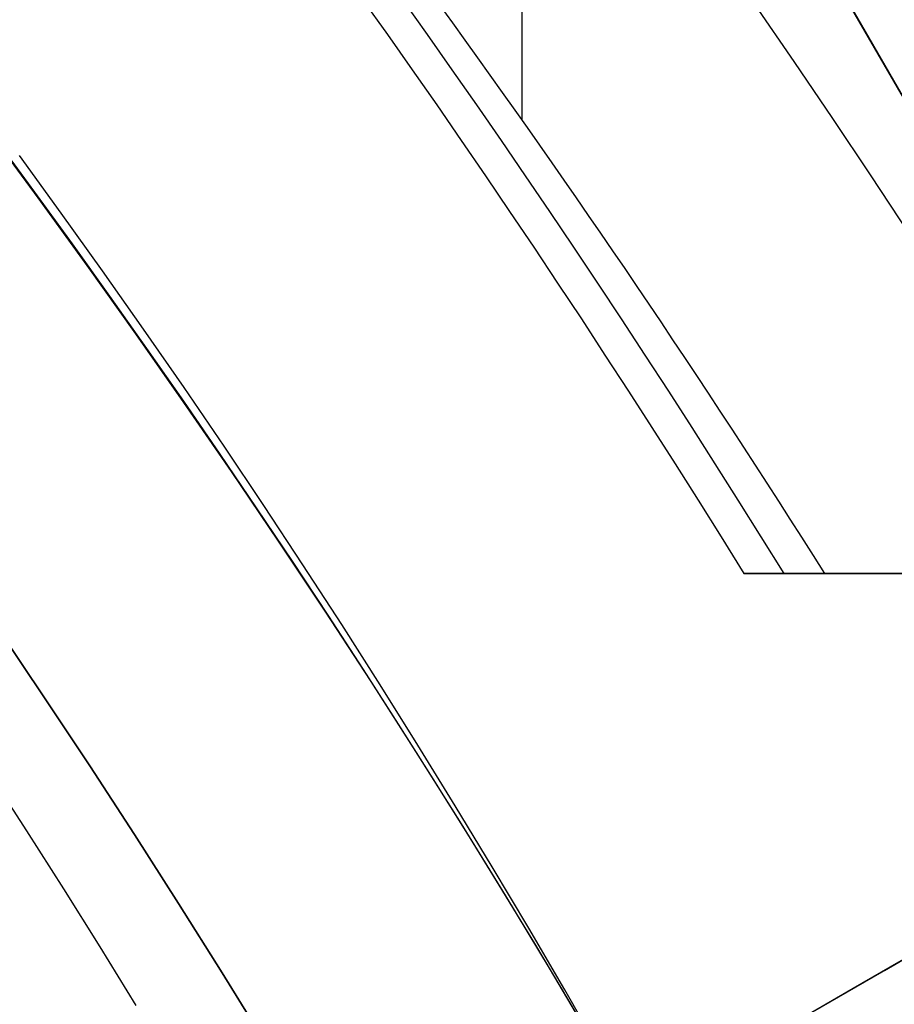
# Model space of a CAD drawing. Extents: x 16051 to 17254, y -2088 to -1046.
# Tile 38 of 62: x 16695.15 to 16699.78, y -1677.9 to -1672.68. Entities that reach past the tile are written whole.
import ezdxf

# ---------------------------------------------------------------- set-up
doc = ezdxf.new("R2010")
doc.units = 0
doc.layers.get('0').update_dxf_attribs({"linetype": 'CONTINUOUS'})
doc.layers.add('COLOR', color=7, linetype='CONTINUOUS')

msp = doc.modelspace()

# ---------------------------------------------------------------- linework, layer by layer
for p, q in [((16697.80808713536, -1673.216733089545, 74.96379137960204), (16697.80808713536, -1660.216741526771, 74.96379137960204)), ((16696.80002637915, -1667.857676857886, 258.0844421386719), (16706.80002637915, -1685.17818493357, 258.0844421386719)), ((16696.80002637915, -1667.857676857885, 261.0844421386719), (16706.80002637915, -1685.17818493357, 261.0844421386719)), ((16706.80002637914, -1685.17818493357, 259.5844421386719), (16696.80002637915, -1667.857676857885, 259.5844421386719)), ((16695.48206655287, -1680.165606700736, 103.0887206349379), (16713.67443849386, -1669.662235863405, 89.05580518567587)), ((16697.11589652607, -1679.222314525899, 88.12500292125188), (16713.43893613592, -1669.798203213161, 88.12500292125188)), ((16698.98074374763, -1675.615950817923, 77.04348236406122), (16699.40939806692, -1675.615950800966, 75.18677786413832)), ((16713.76185905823, -1675.615950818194, 80.45597171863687), (16698.98074374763, -1675.615950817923, 77.04348236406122)), ((16699.40939806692, -1675.615950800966, 75.18677786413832), (16700.46752494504, -1675.615950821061, 75.3341246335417)), ((16701.80002637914, -1676.517930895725, 258.0844421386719), (16696.28276212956, -1679.703324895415, 258.0844421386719))]:
    msp.add_line(p, q)
at = {"extrusion": (0.1124755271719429, 0.1948133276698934, 0.9743700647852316)}
msp.add_lwpolyline([(-15309.47030365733, -6720.994009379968), (-15309.98085325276, -6720.685040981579), (-15310.48939906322, -6720.371376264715), (-15310.99588066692, -6720.053034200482), (-15311.50023783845, -6719.730034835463), (-15312.00241057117, -6719.402399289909), (-15312.50233909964, -6719.070149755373), (-15312.99996392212, -6718.733309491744), (-15313.49522582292, -6718.391902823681), (-15313.98806589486, -6718.045955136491), (-15314.47842556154, -6717.695492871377), (-15314.96624659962, -6717.340543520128), (-15315.45147116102, -6716.981135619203), (-15315.93404179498, -6716.617298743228), (-15316.41390147, -6716.24906349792), (-15316.89099359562, -6715.876461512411), (-15317.36526204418, -6715.499525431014), (-15317.83665117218, -6715.118288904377), (-15318.30510584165, -6714.732786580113), (-15318.7705714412, -6714.343054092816), (-15319.23299390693, -6713.949128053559), (-15319.69231974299, -6713.551046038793), (-15320.14849604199, -6713.148846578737), (-15320.6014705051, -6712.742569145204), (-15321.05119146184, -6712.332254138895), (-15321.49760788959, -6711.917942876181), (-15321.94066943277, -6711.499677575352), (-15322.38032642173, -6711.077501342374), (-15322.8165298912, -6710.651458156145), (-15323.24923159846, -6710.221592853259), (-15323.67838404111, -6709.787951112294), (-15324.10394047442, -6709.350579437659), (-15324.52585492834, -6708.909525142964), (-15324.94408222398, -6708.464836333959), (-15325.35857798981, -6708.016561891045), (-15325.76929867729, -6707.564751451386), (-15326.17620157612, -6707.10945539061), (-15326.579244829, -6706.65072480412), (-15326.9783874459, -6706.188611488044), (-15327.37358931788, -6705.723167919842), (-15327.76481123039, -6705.25444723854), (-15328.15201487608, -6704.782503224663), (-15328.53516286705, -6704.307390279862), (-15328.91421874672, -6703.829163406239), (-15329.28914700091, -6703.347878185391), (-15329.65991306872, -6702.863590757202), (-15330.02648335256, -6702.376357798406), (-15330.38882522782, -6701.886236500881), (-15330.74690705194, -6701.393284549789), (-15331.10069817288, -6700.897560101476), (-15331.4501689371, -6700.399121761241), (-15331.79529069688, -6699.898028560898), (-15332.13603581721, -6699.394339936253), (-15332.47237768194, -6698.888115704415), (-15332.80429069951, -6698.379416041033), (-15333.131750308, -6697.868301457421), (-15333.45473297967, -6697.354832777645), (-15333.77321622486, -6696.839071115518), (-15334.08717859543, -6696.321077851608), (-15334.39659968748, -6695.800914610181), (-15334.7014601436, -6695.278643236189), (-15335.00174165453, -6694.754325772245), (-15335.29742696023, -6694.228024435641), (-15335.58849985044, -6693.699801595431), (-15335.87494516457, -6693.16971974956), (-15336.15674879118, -6692.637841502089), (-15336.4338976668, -6692.10422954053), (-15336.70637977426, -6691.56894661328), (-15336.97418414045, -6691.032055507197), (-15337.23730083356, -6690.493619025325), (-15337.49572095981, -6689.953699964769), (-15337.74943665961, -6689.41236109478), (-15337.9984411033, -6688.869665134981), (-15338.24272848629, -6688.325674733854), (-15338.48229402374, -6687.780452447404), (-15338.71713394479, -6687.234060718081), (-15338.94724548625, -6686.686561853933), (-15339.1726268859, -6686.138018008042), (-15339.39327737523, -6685.588491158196), (-15339.60919717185, -6685.038043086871), (-15339.82038747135, -6684.486735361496), (-15340.02685043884, -6683.934629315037), (-15340.22858919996, -6683.381786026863), (-15340.42560783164, -6682.828266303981), (-15340.61791135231, -6682.274130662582), (-15340.80550571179, -6681.719439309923), (-15340.98839778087, -6681.164252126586), (-15341.16659534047, -6680.60862864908), (-15341.34010707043, -6680.05262805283), (-15341.50894253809, -6679.496309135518), (-15341.67311218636, -6678.939730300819), (-15341.83262732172, -6678.382949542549), (-15341.98750010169, -6677.826024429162), (-15342.13774352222, -6677.269012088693), (-15342.28337140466, -6676.711969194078), (-15342.42439838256, -6676.154951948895), (-15342.56083988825, -6675.598016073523), (-15342.69271213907, -6675.04121679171), (-15342.82003212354, -6674.484608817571), (-15342.9428175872, -6673.928246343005), (-15343.06108701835, -6673.37218302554), (-15343.17485963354, -6672.816471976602), (-15343.28415536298, -6672.261165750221), (-15343.38899483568, -6671.70631633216), (-15343.48939936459, -6671.15197512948), (-15343.58539093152, -6670.598192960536), (-15343.67699217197, -6670.045020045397), (-15343.76422635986, -6669.492505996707), (-15343.84711739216, -6668.940699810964), (-15343.92568977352, -6668.389649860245), (-15343.99996860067, -6667.839403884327), (-15344.06997954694, -6667.290008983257), (-15344.13574884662, -6666.741511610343), (-15344.19730327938, -6666.19395756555), (-15344.25467015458, -6665.64739198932), (-15344.30787729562, -6665.101859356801), (-15344.35695302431, -6664.5574034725), (-15344.4019261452, -6664.014067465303), (-15344.44282592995, -6663.471893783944), (-15344.4796821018, -6662.930924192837), (-15344.51252481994, -6662.391199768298), (-15344.54138466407, -6661.852760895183), (-15344.56629261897, -6661.315647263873), (-15344.58728005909, -6660.779897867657), (-15344.60437873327, -6660.245551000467), (-15344.61762074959, -6659.712644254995), (-15344.6270385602, -6659.181214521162), (-15344.63266494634, -6658.651297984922), (-15344.63453300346, -6658.122930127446), (-15344.6327337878, -6657.604389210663), (-15344.62731513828, -6657.08435597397), (-15344.61824576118, -6656.562863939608), (-15344.60549465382, -6656.039947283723), (-15344.58903111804, -6655.51564083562), (-15344.56882477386, -6654.989980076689), (-15344.54484557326, -6654.463001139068), (-15344.51706381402, -6653.934740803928), (-15344.48545015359, -6653.405236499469), (-15344.44997562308, -6652.874526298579), (-15344.41061164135, -6652.342648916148), (-15344.36733002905, -6651.809643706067), (-15344.32010302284, -6651.275550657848), (-15344.26890328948, -6650.740410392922), (-15344.21370394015, -6650.204264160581), (-15344.15447854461, -6649.667153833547), (-15344.09120114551, -6649.129121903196), (-15344.02384627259, -6648.590211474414), (-15343.952388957, -6648.050466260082), (-15343.87680474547, -6647.509930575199), (-15343.79706971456, -6646.968649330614), (-15343.71316048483, -6646.426668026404), (-15343.62505423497, -6645.884032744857), (-15343.53272871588, -6645.340790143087), (-15343.43616226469, -6644.796987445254), (-15343.33533381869, -6644.252672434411), (-15343.2302229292, -6643.707893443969), (-15343.1208097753, -6643.162699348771), (-15343.00707517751, -6642.617139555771), (-15342.8890006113, -6642.07126399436), (-15342.76656822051, -6641.525123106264), (-15342.63976083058, -6640.978767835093), (-15342.50856196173, -6640.432249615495), (-15342.37295584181, -6639.885620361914), (-15342.23292741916, -6639.338932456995), (-15342.08846237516, -6638.792238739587), (-15341.93954713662, -6638.245592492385), (-15341.78616888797, -6637.699047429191), (-15341.62831558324, -6637.15265768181), (-15341.46597595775, -6636.606477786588), (-15341.29913953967, -6636.060562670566), (-15341.12779666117, -6635.514967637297), (-15340.95193846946, -6634.969748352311), (-15340.77155693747, -6634.424960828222), (-15340.58664487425, -6633.880661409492), (-15340.39719593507, -6633.336906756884), (-15340.20320463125, -6632.793753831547), (-15340.00466633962, -6632.251259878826), (-15339.80157731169, -6631.709482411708), (-15339.59393468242, -6631.168479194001), (-15339.38173647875, -6630.628308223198), (-15339.16498162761, -6630.089027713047), (-15338.94366996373, -6629.55069607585), (-15338.71780223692, -6629.013371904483), (-15338.48738011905, -6628.477113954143), (-15338.25240621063, -6627.941981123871), (-15338.01288404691, -6627.40803243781), (-15337.76881810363, -6626.875327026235), (-15337.52021380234, -6626.343924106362), (-15337.26707751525, -6625.813882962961), (-15337.00941656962, -6625.285262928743), (-15336.74723925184, -6624.758123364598), (-15336.48055481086, -6624.232523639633), (-15336.20937346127, -6623.708523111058), (-15335.93370638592, -6623.186181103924), (-15335.65356573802, -6622.665556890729), (-15335.36896464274, -6622.146709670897), (-15335.07991719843, -6621.629698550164), (-15334.78643847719, -6621.114582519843), (-15334.48854452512, -6620.601420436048), (-15334.18625236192, -6620.090270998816), (-15333.87957998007, -6619.581192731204), (-15333.5685463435, -6619.074243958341), (-15333.25317138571, -6618.569482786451), (-15332.93347600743, -6618.066967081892), (-15332.60948207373, -6617.566754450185), (-15332.28121241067, -6617.068902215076), (-15331.94869080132, -6616.573467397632), (-15331.61194198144, -6616.080506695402), (-15331.2709916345, -6615.590076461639), (-15330.92586638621, -6615.102232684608), (-15330.57659379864, -6614.617030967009), (-15330.22320236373, -6614.134526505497), (-15329.86572149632, -6613.654774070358), (-15329.50418152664, -6613.1778279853), (-15329.13861369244, -6612.703742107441), (-15328.7690501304, -6612.232569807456), (-15328.39552386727, -6611.764363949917), (-15328.01806881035, -6611.299176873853), (-15327.63671973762, -6610.837060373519), (-15327.25151228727, -6610.378065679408), (-15326.86248294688, -6609.92224343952), (-15326.46966904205, -6609.469643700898), (-15326.0731087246, -6609.020315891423), (-15325.67284096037, -6608.574308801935), (-15325.26890551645, -6608.131670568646), (-15324.86134294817, -6607.69244865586), (-15324.45019458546, -6607.256689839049), (-15324.03550251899, -6606.824440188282), (-15323.61730958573, -6606.395745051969), (-15323.19565935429, -6605.970649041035), (-15322.77059610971, -6605.54919601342), (-15322.342164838, -6605.131429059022), (-15321.91041121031, -6604.717390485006), (-15321.47538156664, -6604.307121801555), (-15321.03712289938, -6603.900663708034), (-15320.59568283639, -6603.498056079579), (-15320.15110962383, -6603.099337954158), (-15319.7034521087, -6602.704547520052), (-15319.25275972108, -6602.313722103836), (-15318.79908245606, -6601.926898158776), (-15318.34247085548, -6601.54411125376), (-15317.88297598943, -6601.165396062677), (-15317.42064943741, -6600.790786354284), (-15316.95554326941, -6600.420314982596), (-15316.4877100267, -6600.054013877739), (-15316.01720270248, -6599.691914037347), (-15315.54407472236, -6599.334045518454), (-15315.06837992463, -6598.980437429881), (-15314.59017254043, -6598.63111792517), (-15314.10950717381, -6598.286114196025), (-15313.62643878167, -6597.945452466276), (-15313.14102265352, -6597.609157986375), (-15312.65331439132, -6597.277255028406), (-15312.16336988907, -6596.949766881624), (-15311.67124531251, -6596.626715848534), (-15311.17699707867, -6596.308123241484), (-15310.68068183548, -6595.994009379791)], dxfattribs=at)
at = {"extrusion": (0.1124755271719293, 0.1948133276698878, 0.9743700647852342)}
msp.add_lwpolyline([(-15308.55944587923, -6595.994009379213), (-15309.08051549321, -6596.298800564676), (-15309.59963515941, -6596.60845085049), (-15310.11674160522, -6596.922942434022), (-15310.6317717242, -6597.242256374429), (-15311.14466260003, -6597.566372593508), (-15311.6553515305, -6597.895269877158), (-15312.16377605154, -6598.228925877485), (-15312.66987396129, -6598.567317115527), (-15313.17358334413, -6598.91041898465), (-15313.67484259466, -6599.258205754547), (-15314.17359044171, -6599.610650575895), (-15314.66976597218, -6599.967725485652), (-15315.16330865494, -6600.329401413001), (-15315.65415836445, -6600.695648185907), (-15316.14225540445, -6601.066434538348), (-15316.62754053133, -6601.441728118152), (-15317.10995497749, -6601.821495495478), (-15317.58944047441, -6602.205702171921), (-15318.06593927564, -6602.594312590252), (-15318.53939417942, -6602.987290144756), (-15319.00974855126, -6603.384597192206), (-15319.47694634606, -6603.786195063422), (-15319.94093213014, -6604.192044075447), (-15320.40165110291, -6604.602103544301), (-15320.85904911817, -6605.016331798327), (-15321.31307270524, -6605.434686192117), (-15321.7636690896, -6605.857123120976), (-15322.21078621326, -6606.283598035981), (-15322.65437275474, -6606.714065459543), (-15323.09437814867, -6607.148479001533), (-15323.53075260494, -6607.586791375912), (-15323.96344712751, -6608.028954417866), (-15324.3924135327, -6608.474919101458), (-15324.81760446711, -6608.924635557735), (-15325.238973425, -6609.378053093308), (-15325.6564747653, -6609.835120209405), (-15326.070063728, -6610.295784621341), (-15326.47969645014, -6610.759993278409), (-15326.88532998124, -6611.22769238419), (-15327.28692229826, -6611.698827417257), (-15327.68443231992, -6612.173343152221), (-15328.07781992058, -6612.651183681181), (-15328.4670459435, -6613.132292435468), (-15328.85207221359, -6613.616612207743), (-15329.23286154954, -6614.104085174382), (-15329.60937777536, -6614.594652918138), (-15329.98158573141, -6615.08825645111), (-15330.34945128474, -6615.584836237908), (-15330.71294133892, -6616.084332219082), (-15331.07202384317, -6616.586683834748), (-15331.42666780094, -6617.091830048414), (-15331.77684327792, -6617.599709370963), (-15332.12252140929, -6618.11025988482), (-15332.46367440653, -6618.623419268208), (-15332.80027556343, -6619.139124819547), (-15333.13229926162, -6619.657313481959), (-15333.45972097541, -6620.177921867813), (-15333.78251727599, -6620.700886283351), (-15334.10066583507, -6621.226142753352), (-15334.41414542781, -6621.753627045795), (-15334.72293593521, -6622.283274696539), (-15335.02701834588, -6622.815021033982), (-15335.32637475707, -6623.348801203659), (-15335.62098837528, -6623.884550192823), (-15335.91084351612, -6624.422202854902), (-15336.19592560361, -6624.961693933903), (-15336.4762211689, -6625.502958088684), (-15336.75171784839, -6626.045929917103), (-15337.02240438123, -6626.590543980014), (-15337.28827060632, -6627.136734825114), (-15337.54930745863, -6627.684437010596), (-15337.80550696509, -6628.233585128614), (-15338.0568622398, -6628.784113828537), (-15338.30336747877, -6629.335957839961), (-15338.54501795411, -6629.889051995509), (-15338.78181000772, -6630.443331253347), (-15339.01374104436, -6630.998730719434), (-15339.24080952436, -6631.555185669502), (-15339.46301495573, -6632.112631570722), (-15339.68035788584, -6632.671004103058), (-15339.89283989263, -6633.230239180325), (-15340.10046357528, -6633.790272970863), (-15340.30323254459, -6634.351041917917), (-15340.50115141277, -6634.912482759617), (-15340.69422578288, -6635.474532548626), (-15340.88246223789, -6636.037128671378), (-15341.06586832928, -6636.600208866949), (-15341.2444525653, -6637.163711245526), (-15341.41822439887, -6637.727574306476), (-15341.58719421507, -6638.291736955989), (-15341.75137331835, -6638.856138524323), (-15341.91077391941, -6639.420718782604), (-15342.06540912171, -6639.9854179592), (-15342.21529290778, -6640.550176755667), (-15342.36044012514, -6641.114936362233), (-15342.50086647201, -6641.67963847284), (-15342.63658848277, -6642.24422529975), (-15342.76762351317, -6642.808639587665), (-15342.89398972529, -6643.372824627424), (-15343.01570607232, -6643.936724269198), (-15343.13279228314, -6644.500282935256), (-15343.24526884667, -6645.06344563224), (-15343.35315699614, -6645.626157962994), (-15343.4564786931, -6646.188366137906), (-15343.55525661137, -6646.750016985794), (-15343.64951412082, -6647.311057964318), (-15343.73927527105, -6647.871437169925), (-15343.82456477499, -6648.431103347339), (-15343.90540799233, -6648.990005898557), (-15343.98183091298, -6649.548094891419), (-15344.05386014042, -6650.105321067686), (-15344.12152287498, -6650.661635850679), (-15344.18484689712, -6651.216991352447), (-15344.24386055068, -6651.771340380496), (-15344.29859272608, -6652.324636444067), (-15344.34907284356, -6652.876833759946), (-15344.39533083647, -6653.427887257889), (-15344.43739713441, -6653.977752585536), (-15344.47530264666, -6654.526386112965), (-15344.50907874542, -6655.073744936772), (-15344.53875724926, -6655.61978688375), (-15344.56437040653, -6656.164470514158), (-15344.58595087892, -6656.707755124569), (-15344.60353172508, -6657.249600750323), (-15344.61714638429, -6657.789968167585), (-15344.62682866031, -6658.328818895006), (-15344.63261270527, -6658.866115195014), (-15344.63453300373, -6659.401820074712), (-15344.63278133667, -6659.913463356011), (-15344.62750615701, -6660.426560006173), (-15344.61867739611, -6660.941077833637), (-15344.60626526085, -6661.456984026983), (-15344.59024024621, -6661.974245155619), (-15344.57057314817, -6662.492827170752), (-15344.54723507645, -6663.012695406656), (-15344.52019746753, -6663.533814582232), (-15344.48943209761, -6664.056148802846), (-15344.45491109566, -6664.579661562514), (-15344.4166069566, -6665.104315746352), (-15344.37449255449, -6665.630073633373), (-15344.32854115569, -6666.156896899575), (-15344.27872643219, -6666.68474662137), (-15344.22502247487, -6667.213583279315), (-15344.16740380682, -6667.743366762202), (-15344.1058453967, -6668.274056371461), (-15344.04032267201, -6668.805610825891), (-15343.97081153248, -6669.337988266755), (-15343.89728836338, -6669.871146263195), (-15343.8197300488, -6670.405041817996), (-15343.73811398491, -6670.939631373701), (-15343.65241809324, -6671.474870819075), (-15343.56262083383, -6672.010715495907), (-15343.46870121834, -6672.547120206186), (-15343.37063882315, -6673.084039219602), (-15343.26841380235, -6673.621426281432), (-15343.16200690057, -6674.159234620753), (-15343.05139946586, -6674.697416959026), (-15342.93657346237, -6675.23592551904), (-15342.81751148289, -6675.774712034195), (-15342.69419676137, -6676.313727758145), (-15342.5666131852, -6676.852923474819), (-15342.43474530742, -6677.392249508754), (-15342.29857835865, -6677.9316557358), (-15342.15809825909, -6678.471091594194), (-15342.01329163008, -6679.010506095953), (-15341.86414580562, -6679.549847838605), (-15341.71064884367, -6680.089065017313), (-15341.55278953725, -6680.628105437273), (-15341.39055742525, -6681.166916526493), (-15341.22394280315, -6681.705445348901), (-15341.05293673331, -6682.243638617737), (-15340.87753105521, -6682.781442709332), (-15340.69771839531, -6683.318803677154), (-15340.51349217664, -6683.855667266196), (-15340.32484662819, -6684.391978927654), (-15340.13177679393, -6684.927683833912), (-15339.93427854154, -6685.462726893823), (-15339.73234857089, -6685.997052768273), (-15339.5259844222, -6686.530605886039), (-15339.31518448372, -6687.063330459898), (-15339.09994799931, -6687.595170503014), (-15338.88027507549, -6688.126069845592), (-15338.6561666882, -6688.655972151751), (-15338.42762468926, -6689.184820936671), (-15338.1946518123, -6689.712559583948), (-15337.95725167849, -6690.239131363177), (-15337.71542880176, -6690.76447944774), (-15337.46918859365, -6691.288546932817), (-15337.21853736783, -6691.811276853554), (-15336.9634823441, -6692.332612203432), (-15336.70403165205, -6692.852495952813), (-15336.44019433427, -6693.370871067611), (-15336.17198034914, -6693.88768052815), (-15335.89940057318, -6694.402867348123), (-15335.62246680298, -6694.916374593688), (-15335.34119175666, -6695.428145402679), (-15335.05558907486, -6695.938123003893), (-15334.76567332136, -6696.446250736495), (-15334.47145998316, -6696.952472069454), (-15334.17296547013, -6697.456730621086), (-15333.87020711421, -6697.958970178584), (-15333.56320316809, -6698.459134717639), (-15333.25197280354, -6698.957168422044), (-15332.93653610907, -6699.4530157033), (-15332.61691408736, -6699.946621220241), (-15332.29312865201, -6700.437929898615), (-15331.96520262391, -6700.926886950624), (-15331.63315972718, -6701.413437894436), (-15331.2970245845, -6701.897528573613), (-15330.95682271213, -6702.379105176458), (-15330.6125805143, -6702.85811425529), (-15330.26432527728, -6703.334502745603), (-15329.91208516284, -6703.808217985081), (-15329.55588920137, -6704.279207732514), (-15329.19576728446, -6704.747420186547), (-15328.83175015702, -6705.212804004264), (-15328.463869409, -6705.675308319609), (-15328.09215746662, -6706.134882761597), (-15327.71664758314, -6706.591477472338), (-15327.33737382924, -6707.045043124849), (-15326.95437108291, -6707.495530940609), (-15326.56767501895, -6707.942892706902), (-15326.17732209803, -6708.387080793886), (-15325.78334955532, -6708.828048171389), (-15325.38579538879, -6709.26574842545), (-15324.98469834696, -6709.700135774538), (-15324.58009791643, -6710.131165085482), (-15324.17203430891, -6710.558791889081), (-15323.76054844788, -6710.982972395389), (-15323.34568195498, -6711.403663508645), (-15322.92747713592, -6711.820822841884), (-15322.50597696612, -6712.23440873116), (-15322.08122507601, -6712.644380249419), (-15321.65326573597, -6713.050697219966), (-15321.222143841, -6713.453320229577), (-15320.78790489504, -6713.852210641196), (-15320.35059499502, -6714.247330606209), (-15319.91026081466, -6714.63864307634), (-15319.46694958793, -6715.026111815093), (-15319.02070909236, -6715.409701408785), (-15318.57158763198, -6715.789377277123), (-15318.11963402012, -6716.165105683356), (-15317.66489756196, -6716.53685374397), (-15317.20742803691, -6716.904589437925), (-15316.74727568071, -6717.268281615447), (-15316.28449116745, -6717.627900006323), (-15315.81912559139, -6717.983415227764), (-15315.35123044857, -6718.334798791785), (-15314.88085761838, -6718.682023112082), (-15314.40805934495, -6719.02506151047), (-15313.93288821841, -6719.363888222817), (-15313.45539715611, -6719.698478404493), (-15312.97563938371, -6720.028808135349), (-15312.49366841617, -6720.354854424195), (-15312.00953803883, -6720.676595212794), (-15311.52330228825, -6720.994009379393)], dxfattribs=at)
at = {"extrusion": (0.1124755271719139, 0.1948133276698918, 0.9743700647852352)}
msp.add_lwpolyline([(-15314.92049179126, -6595.994009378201), (-15315.39590661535, -6596.329127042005), (-15315.86907008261, -6596.668318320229), (-15316.3399330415, -6597.011559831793), (-15316.80844663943, -6597.358827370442), (-15317.27456233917, -6597.710095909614), (-15317.73823193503, -6598.065339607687), (-15318.19940756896, -6598.424531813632), (-15318.65804174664, -6598.787645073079), (-15319.11408735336, -6599.154651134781), (-15319.56749766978, -6599.525520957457), (-15320.0182263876, -6599.900224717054), (-15320.46622762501, -6600.278731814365), (-15320.91145594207, -6600.661010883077), (-15321.35386635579, -6601.047029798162), (-15321.7934143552, -6601.436755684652), (-15322.23005591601, -6601.830154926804), (-15322.66374751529, -6602.227193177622), (-15323.09444614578, -6602.627835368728), (-15323.52210933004, -6603.032045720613), (-15323.94669513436, -6603.439787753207), (-15324.36816218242, -6603.85102429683), (-15324.78646966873, -6604.265717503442), (-15325.20157737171, -6604.683828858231), (-15325.61344566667, -6605.10531919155), (-15326.02203553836, -6605.53014869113), (-15326.42730859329, -6605.958276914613), (-15326.82922707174, -6606.389662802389), (-15327.22775385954, -6606.82426469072), (-15327.62285249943, -6607.262040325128), (-15328.01448720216, -6607.70294687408), (-15328.40262285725, -6608.146940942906), (-15328.78722504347, -6608.593978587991), (-15329.16826003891, -6609.044015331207), (-15329.54569483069, -6609.497006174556), (-15329.91949712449, -6609.952905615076), (-15330.28963535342, -6610.411667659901), (-15330.65607868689, -6610.87324584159), (-15331.0187970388, -6611.337593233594), (-15331.37776107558, -6611.804662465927), (-15331.73294222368, -6612.274405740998), (-15332.08431267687, -6612.746774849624), (-15332.43184540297, -6613.221721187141), (-15332.77551415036, -6613.699195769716), (-15333.11529345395, -6614.179149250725), (-15333.45115864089, -6614.66153193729), (-15333.78308583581, -6615.146293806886), (-15334.11105196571, -6615.633384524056), (-15334.43503476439, -6616.122753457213), (-15334.75501277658, -6616.614349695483), (-15335.07096536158, -6617.108122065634), (-15335.38287269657, -6617.604019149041), (-15335.69071577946, -6618.101989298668), (-15335.99447643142, -6618.601980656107), (-15336.29413729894, -6619.103941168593), (-15336.58968185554, -6619.607818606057), (-15336.88109440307, -6620.113560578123), (-15337.16836007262, -6620.621114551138), (-15337.45146482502, -6621.130427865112), (-15337.73039545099, -6621.641447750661), (-15338.00513957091, -6622.15412134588), (-15338.27568563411, -6622.668395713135), (-15338.54202291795, -6623.184217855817), (-15338.80414152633, -6623.701534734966), (-15339.06203238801, -6624.220293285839), (-15339.31568725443, -6624.740440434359), (-15339.56509869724, -6625.261923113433), (-15339.81026010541, -6625.784688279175), (-15340.0511656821, -6626.308682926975), (-15340.28781044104, -6626.83385410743), (-15340.52019020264, -6627.360148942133), (-15340.74830158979, -6627.887514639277), (-15340.97214202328, -6628.415898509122), (-15341.1917097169, -6628.945247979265), (-15341.40700367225, -6629.475510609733), (-15341.6180236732, -6630.006634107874), (-15341.8247702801, -6630.538566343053), (-15342.02724482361, -6631.071255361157), (-15342.22544939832, -6631.604649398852), (-15342.41938685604, -6632.138696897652), (-15342.60906079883, -6632.673346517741), (-15342.79447557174, -6633.208547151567), (-15342.97563625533, -6633.744247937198), (-15343.15254865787, -6634.280398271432), (-15343.32521930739, -6634.816947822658), (-15343.49365544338, -6635.353846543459), (-15343.65786500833, -6635.891044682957), (-15343.81785663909, -6636.4284927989), (-15343.97363965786, -6636.966141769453), (-15344.12522406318, -6637.50394280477), (-15344.27262052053, -6638.041847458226), (-15344.41584035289, -6638.579807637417), (-15344.55489553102, -6639.117775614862), (-15344.68979866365, -6639.655704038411), (-15344.82056298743, -6640.19354594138), (-15344.94720235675, -6640.731254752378), (-15345.06973123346, -6641.268784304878), (-15345.18816467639, -6641.806088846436), (-15345.30251833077, -6642.343123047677), (-15345.41280841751, -6642.879842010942), (-15345.51905172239, -6643.416201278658), (-15345.62126558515, -6643.952156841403), (-15345.71946788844, -6644.487665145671), (-15345.81367704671, -6645.02268310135), (-15345.90391199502, -6645.557168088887), (-15345.99019217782, -6646.091077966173), (-15346.07253753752, -6646.624371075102), (-15346.15096850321, -6647.157006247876), (-15346.22550597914, -6647.688942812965), (-15346.2961713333, -6648.22014060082), (-15346.36298638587, -6648.750559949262), (-15346.4259733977, -6649.280161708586), (-15346.48515505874, -6649.808907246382), (-15346.54055447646, -6650.336758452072), (-15346.5921951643, -6650.863677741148), (-15346.64010103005, -6651.389628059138), (-15346.68429636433, -6651.914572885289), (-15346.724805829, -6652.438476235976), (-15346.76165444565, -6652.961302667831), (-15346.79486758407, -6653.483017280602), (-15346.82447095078, -6654.003585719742), (-15346.85049057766, -6654.522974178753), (-15346.87295281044, -6655.041149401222), (-15346.89188429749, -6655.558078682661), (-15346.90731197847, -6656.073729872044), (-15346.91926307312, -6656.588071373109), (-15346.92776507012, -6657.101072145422), (-15346.93284571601, -6657.612701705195), (-15346.9345330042, -6658.122930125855), (-15346.93278552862, -6658.642178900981), (-15346.92752331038, -6659.162878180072), (-15346.91871685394, -6659.68499640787), (-15346.90633692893, -6660.208501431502), (-15346.89035458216, -6660.733360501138), (-15346.87074114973, -6661.259540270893), (-15346.8474682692, -6661.787006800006), (-15346.82050789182, -6662.315725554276), (-15346.78983229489, -6662.845661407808), (-15346.75541409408, -6663.37677864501), (-15346.71722625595, -6663.909040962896), (-15346.67524211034, -6664.442411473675), (-15346.62943536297, -6664.976852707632), (-15346.57978010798, -6665.512326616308), (-15346.52625084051, -6666.048794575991), (-15346.46882246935, -6666.586217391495), (-15346.40747032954, -6667.124555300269), (-15346.342170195, -6667.663767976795), (-15346.27289829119, -6668.203814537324), (-15346.19963130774, -6668.744653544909), (-15346.12234641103, -6669.286243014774), (-15346.0410212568, -6669.828540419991), (-15345.95563400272, -6670.371502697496), (-15345.86616332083, -6670.915086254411), (-15345.7725884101, -6671.459246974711), (-15345.67488900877, -6672.003940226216), (-15345.5730454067, -6672.549120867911), (-15345.46703845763, -6673.094743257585), (-15345.35684959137, -6673.640761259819), (-15345.24246082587, -6674.187128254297), (-15345.12385477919, -6674.733797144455), (-15345.0010146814, -6675.280720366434), (-15344.87392438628, -6675.827849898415), (-15344.74256838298, -6676.375137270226), (-15344.60693180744, -6676.922533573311), (-15344.46700045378, -6677.469989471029), (-15344.3227607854, -6678.017455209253), (-15344.17419994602, -6678.564880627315), (-15344.02130577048, -6679.112215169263), (-15343.86406679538, -6679.659407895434), (-15343.70247226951, -6680.206407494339), (-15343.53651216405, -6680.753162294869), (-15343.36617718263, -6681.299620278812), (-15343.19145877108, -6681.845729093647), (-15343.01234912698, -6682.391436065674), (-15342.82884120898, -6682.936688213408), (-15342.64092874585, -6683.481432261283), (-15342.44860624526, -6684.025614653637), (-15342.25186900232, -6684.569181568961), (-15342.05071310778, -6685.112078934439), (-15341.845135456, -6685.65425244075), (-15341.63513375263, -6686.195647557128), (-15341.42070652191, -6686.736209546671), (-15341.20185311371, -6687.275883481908), (-15340.97857371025, -6687.814614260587), (-15340.75086933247, -6688.352346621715), (-15340.51874184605, -6688.8890251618), (-15340.28219396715, -6689.424594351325), (-15340.04122926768, -6689.958998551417), (-15339.79585218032, -6690.492182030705), (-15339.54606800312, -6691.024088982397), (-15339.29188290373, -6691.554663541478), (-15339.03330392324, -6692.083849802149), (-15338.77033897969, -6692.611591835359), (-15338.50299687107, -6693.137833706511), (-15338.23128727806, -6693.662519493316), (-15337.95522076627, -6694.185593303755), (-15337.6748087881, -6694.70699929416), (-15337.39006368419, -6695.226681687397), (-15337.10099868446, -6695.744584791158), (-15336.80762790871, -6696.260653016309), (-15336.50996636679, -6696.774830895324), (-15336.20802995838, -6697.287063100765), (-15335.90183547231, -6697.797294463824), (-15335.59140058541, -6698.305469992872), (-15335.276743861, -6698.81153489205), (-15334.95788474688, -6699.315434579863), (-15334.63484357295, -6699.817114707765), (-15334.30764154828, -6700.316521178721), (-15333.97630075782, -6700.813600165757), (-15333.64084415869, -6701.30829813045), (-15333.30129557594, -6701.800561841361), (-15332.95767969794, -6702.290338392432), (-15332.6100220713, -6702.777575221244), (-15332.25834909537, -6703.262220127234), (-15331.9026880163, -6703.744221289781), (-15331.54306692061, -6704.223527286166), (-15331.17951472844, -6704.700087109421), (-15330.81206118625, -6705.173850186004), (-15330.44073685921, -6705.644766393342), (-15330.06557312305, -6706.112786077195), (-15329.68660215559, -6706.577860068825), (-15329.30385692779, -6707.039939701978), (-15328.91737119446, -6707.498976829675), (-15328.52717948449, -6707.954923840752), (-15328.13331709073, -6708.407733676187), (-15327.73582005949, -6708.857359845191), (-15327.33472517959, -6709.303756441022), (-15326.93006997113, -6709.746878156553), (-15326.52189267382, -6710.18668029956), (-15326.11023223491, -6710.623118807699), (-15325.69512829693, -6711.056150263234), (-15325.27662118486, -6711.485731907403), (-15324.85475189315, -6711.911821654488), (-15324.4295620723, -6712.334378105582), (-15324.00109401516, -6712.753360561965), (-15323.56939064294, -6713.168729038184), (-15323.13449549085, -6713.580444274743), (-15322.69645269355, -6713.988467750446), (-15322.25530697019, -6714.392761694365), (-15321.81110360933, -6714.793289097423), (-15321.36388845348, -6715.190013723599), (-15320.91370788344, -6715.582900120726), (-15320.4606088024, -6715.971913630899), (-15320.00463861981, -6716.357020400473), (-15319.54584523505, -6716.738187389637), (-15319.0842770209, -6717.115382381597), (-15318.61998280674, -6717.488573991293), (-15318.15301186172, -6717.857731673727), (-15317.68341387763, -6718.222825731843), (-15317.21123895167, -6718.583827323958), (-15316.73653756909, -6718.940708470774), (-15316.25936058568, -6719.293442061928), (-15315.77975921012, -6719.642001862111), (-15315.2977849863, -6719.986362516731), (-15314.81348977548, -6720.326499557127), (-15314.32692573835, -6720.662389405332), (-15313.83814531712, -6720.994009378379)], dxfattribs=at)
for points in [[(16698.22123495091, -1678.147403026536), (16698.0330936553, -1677.819465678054), (16697.84247910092, -1677.493157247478), (16697.64940763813, -1677.168485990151), (16697.45389561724, -1676.845460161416), (16697.2559593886, -1676.524088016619), (16697.05561530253, -1676.204377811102), (16696.85287970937, -1675.886337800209), (16696.64776895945, -1675.569976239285), (16696.44029940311, -1675.255301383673), (16696.23048739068, -1674.942321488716), (16696.01834927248, -1674.63104480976), (16695.80390139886, -1674.321479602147), (16695.58716012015, -1674.013634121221), (16695.36814178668, -1673.707516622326), (16695.14686274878, -1673.403135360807)], [(16695.76496843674, -1677.901634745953), (16695.57438748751, -1677.592204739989), (16695.38148815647, -1677.284374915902), (16695.18628618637, -1676.978153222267), (16694.98879731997, -1676.673547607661)]]:
    msp.add_lwpolyline(points)
at = {"extrusion": (0.1124755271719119, 0.1948133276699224, 0.9743700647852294)}
msp.add_lwpolyline([(-15315.67810926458, -6720.994009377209), (-15316.14404000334, -6720.656685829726), (-15316.60769940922, -6720.315426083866), (-15317.06904060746, -6719.970253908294), (-15317.52801703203, -6719.62119384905), (-15317.98458244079, -6719.268271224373), (-15318.43869093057, -6718.911512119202), (-15318.89029695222, -6718.550943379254), (-15319.33935532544, -6718.18659260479), (-15319.78582125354, -6717.818488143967), (-15320.22965033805, -6717.446659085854), (-15320.67079859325, -6717.071135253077), (-15321.10922246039, -6716.691947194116), (-15321.54487882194, -6716.309126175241), (-15321.97772501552, -6715.922704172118), (-15322.40771884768, -6715.532713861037), (-15322.83481860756, -6715.139188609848), (-15323.25898308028, -6714.742162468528), (-15323.68017156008, -6714.341670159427), (-15324.09834386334, -6713.937747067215), (-15324.51346034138, -6713.530429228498), (-15324.92548189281, -6713.119753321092), (-15325.33436997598, -6712.705756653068), (-15325.74008662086, -6712.288477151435), (-15326.14259444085, -6711.86795335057), (-15326.54185664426, -6711.444224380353), (-15326.93783704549, -6711.017329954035), (-15327.33050007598, -6710.587310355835), (-15327.71981079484, -6710.154206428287), (-15328.10573489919, -6709.718059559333), (-15328.48823873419, -6709.278911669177), (-15328.86728930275, -6708.836805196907), (-15329.242854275, -6708.3917830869), (-15329.61490199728, -6707.943888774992), (-15329.98340150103, -6707.493166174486), (-15330.34832251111, -6707.039659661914), (-15330.70963545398, -6706.583414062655), (-15331.06731146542, -6706.124474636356), (-15331.42132239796, -6705.662887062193), (-15331.77164082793, -6705.198697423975), (-15332.11824006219, -6704.731952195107), (-15332.46109414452, -6704.262698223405), (-15332.80017786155, -6703.790982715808), (-15333.13546674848, -6703.316853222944), (-15333.46693709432, -6702.840357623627), (-15333.79456594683, -6702.361544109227), (-15334.11833111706, -6701.880461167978), (-15334.43821118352, -6701.397157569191), (-15334.75418549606, -6700.911682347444), (-15335.06623417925, -6700.424084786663), (-15335.3743381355, -6699.934414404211), (-15335.67847904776, -6699.442720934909), (-15335.97863938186, -6698.949054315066), (-15336.27480238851, -6698.453464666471), (-15336.56695210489, -6697.956002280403), (-15336.85507335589, -6697.456717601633), (-15337.13915175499, -6696.955661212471), (-15337.41917370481, -6696.452883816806), (-15337.69512639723, -6695.948436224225), (-15337.9669978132, -6695.442369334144), (-15338.23477672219, -6694.934734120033), (-15338.4984526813, -6694.425581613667), (-15338.75801603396, -6693.9149628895), (-15339.01345790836, -6693.402929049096), (-15339.26477021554, -6692.889531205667), (-15339.51194564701, -6692.374820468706), (-15339.75497767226, -6691.858847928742), (-15339.99386053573, -6691.341664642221), (-15340.22858925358, -6690.823321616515), (-15340.4591596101, -6690.303869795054), (-15340.68556815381, -6689.783360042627), (-15340.90781219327, -6689.261843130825), (-15341.12588979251, -6688.739369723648), (-15341.33979976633, -6688.215990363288), (-15341.54954167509, -6687.691755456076), (-15341.7551158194, -6687.166715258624), (-15341.95652323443, -6686.640919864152), (-15342.15376568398, -6686.114419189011), (-15342.34684565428, -6685.587262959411), (-15342.53576634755, -6685.059500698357), (-15342.72053167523, -6684.5311817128), (-15342.9011462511, -6684.002355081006), (-15343.07761538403, -6683.473069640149), (-15343.24994507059, -6682.943373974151), (-15343.41814198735, -6682.413316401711), (-15343.58221348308, -6681.882944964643), (-15343.74216757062, -6681.352307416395), (-15343.89801291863, -6680.821451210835), (-15344.04975884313, -6680.290423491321), (-15344.19741529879, -6679.759271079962), (-15344.34099287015, -6679.228040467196), (-15344.48050276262, -6678.696777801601), (-15344.61595679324, -6678.165528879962), (-15344.7473673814, -6677.634339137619), (-15344.8747475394, -6677.103253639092), (-15344.99811086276, -6676.572317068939), (-15345.11747152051, -6676.04157372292), (-15345.23284424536, -6675.511067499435), (-15345.34424432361, -6674.980841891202), (-15345.45168758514, -6674.450939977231), (-15345.55519039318, -6673.921404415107), (-15345.654769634, -6673.392277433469), (-15345.75044270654, -6672.863600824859), (-15345.84222751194, -6672.335415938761), (-15345.93014244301, -6671.807763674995), (-15346.01420637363, -6671.280684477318), (-15346.09443864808, -6670.754218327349), (-15346.17085907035, -6670.228404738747), (-15346.24348789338, -6669.703282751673), (-15346.31234580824, -6669.1788909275), (-15346.37745393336, -6668.655267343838), (-15346.43883380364, -6668.132449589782), (-15346.49650735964, -6667.610474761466), (-15346.55049693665, -6667.089379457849), (-15346.60082525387, -6666.569199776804), (-15346.6475154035, -6666.049971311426), (-15346.69059083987, -6665.531729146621), (-15346.73007536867, -6665.014507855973), (-15346.76599313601, -6664.498341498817), (-15346.7983686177, -6663.983263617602), (-15346.82722660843, -6663.469307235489), (-15346.85259221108, -6662.956504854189), (-15346.87449082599, -6662.444888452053), (-15346.89294814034, -6661.934489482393), (-15346.90799011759, -6661.425338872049), (-15346.91964298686, -6660.917467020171), (-15346.92793323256, -6660.410903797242), (-15346.93288758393, -6659.905678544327), (-15346.93453300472, -6659.401820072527), (-15346.93274021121, -6658.875881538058), (-15346.92734126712, -6658.348455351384), (-15346.91830552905, -6657.819574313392), (-15346.905602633, -6657.28927185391), (-15346.88920250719, -6656.757582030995), (-15346.86907538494, -6656.224539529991), (-15346.84519181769, -6655.69017966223), (-15346.81752268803, -6655.154538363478), (-15346.78603922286, -6654.617652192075), (-15346.75071300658, -6654.079558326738), (-15346.71151599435, -6653.540294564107), (-15346.66842052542, -6652.999899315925), (-15346.62139933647, -6652.45841160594), (-15346.57042557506, -6651.915871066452), (-15346.51547281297, -6651.372317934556), (-15346.45651505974, -6650.827793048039), (-15346.39352677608, -6650.282337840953), (-15346.32648288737, -6649.735994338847), (-15346.25535879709, -6649.188805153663), (-15346.18013040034, -6648.640813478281), (-15346.10077409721, -6648.092063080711), (-15346.01726680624, -6647.542598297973), (-15345.92958597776, -6646.992464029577), (-15345.83770960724, -6646.441705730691), (-15345.74161624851, -6645.890369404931), (-15345.64128502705, -6645.33850159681), (-15345.53669565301, -6644.786149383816), (-15345.42782843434, -6644.233360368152), (-15345.31466428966, -6643.680182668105), (-15345.19718476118, -6643.126664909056), (-15345.07537202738, -6642.572856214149), (-15344.9492089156, -6642.018806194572), (-15344.81867891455, -6641.464564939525), (-15344.68376618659, -6640.910183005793), (-15344.54445557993, -6640.35571140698), (-15344.40073264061, -6639.801201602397), (-15344.25258362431, -6639.2467054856), (-15344.09999550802, -6638.692275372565), (-15343.94295600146, -6638.137963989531), (-15343.78145355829, -6637.583824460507), (-15343.61547738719, -6637.029910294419), (-15343.44501746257, -6636.47627537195), (-15343.27006453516, -6635.922973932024), (-15343.09061014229, -6635.37006055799), (-15342.90664661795, -6634.817590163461), (-15342.71816710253, -6634.265617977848), (-15342.52516555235, -6633.714199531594), (-15342.32763674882, -6633.163390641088), (-15342.12557630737, -6632.613247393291), (-15341.91898068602, -6632.063826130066), (-15341.70784719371, -6631.515183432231), (-15341.49217399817, -6630.967376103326), (-15341.27196013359, -6630.420461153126), (-15341.04720550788, -6629.87449578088), (-15340.81791090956, -6629.329537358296), (-15340.58407801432, -6628.785643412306), (-15340.34570939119, -6628.242871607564), (-15340.10280850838, -6627.701279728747), (-15339.85537973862, -6627.160925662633), (-15339.60342836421, -6626.621867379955), (-15339.34696058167, -6626.084162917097), (-15339.08598350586, -6625.547870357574), (-15338.82050517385, -6625.013047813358), (-15338.55053454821, -6624.479753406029), (-15338.27608151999, -6623.948045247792), (-15337.99715691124, -6623.417981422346), (-15337.71377247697, -6622.889619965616), (-15337.42594090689, -6622.363018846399), (-15337.13367582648, -6621.838235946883), (-15336.83699179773, -6621.315329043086), (-15336.5359043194, -6620.794355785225), (-15336.23042982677, -6620.275373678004), (-15335.920585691, -6619.758440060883), (-15335.60639021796, -6619.243612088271), (-15335.28786264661, -6618.730946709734), (-15334.96502314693, -6618.220500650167), (-15334.63789281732, -6617.712330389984), (-15334.30649368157, -6617.206492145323), (-15333.97084868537, -6616.70304184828), (-15333.63098169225, -6616.202035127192), (-15333.28691747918, -6615.703527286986), (-15332.93868173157, -6615.207573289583), (-15332.58630103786, -6614.714227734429), (-15332.22980288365, -6614.223544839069), (-15331.86921564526, -6613.735578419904), (-15331.50456858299, -6613.250381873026), (-15331.13589183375, -6612.768008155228), (-15330.76321640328, -6612.288509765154), (-15330.386574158, -6611.811938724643), (-15330.00599781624, -6611.338346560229), (-15329.62152093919, -6610.867784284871), (-15329.23317792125, -6610.400302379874), (-15328.84100398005, -6609.93595077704), (-15328.44503514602, -6609.474778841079), (-15328.04530825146, -6609.016835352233), (-15327.6418609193, -6608.562168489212), (-15327.23473155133, -6608.11082581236), (-15326.82395931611, -6607.662854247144), (-15326.40958413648, -6607.21830006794), (-15325.9916466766, -6606.77720888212), (-15325.5701883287, -6606.339625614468), (-15325.14525119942, -6605.905594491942), (-15324.71687809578, -6605.47515902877), (-15324.28511251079, -6605.048362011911), (-15323.84999860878, -6604.625245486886), (-15323.41158121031, -6604.205850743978), (-15322.96990577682, -6603.790218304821), (-15322.52501839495, -6603.378387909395), (-15322.07696576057, -6602.970398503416), (-15321.6257951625, -6602.566288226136), (-15321.17155446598, -6602.166094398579), (-15320.71429209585, -6601.76985351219), (-15320.25405701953, -6601.377601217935), (-15319.79089872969, -6600.98937231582), (-15319.32486722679, -6600.605200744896), (-15318.85601300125, -6600.225119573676), (-15318.38438701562, -6599.849160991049), (-15317.9100406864, -6599.477356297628), (-15317.43302586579, -6599.109735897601), (-15316.9533948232, -6598.746329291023), (-15316.47120022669, -6598.387165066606), (-15315.98649512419, -6598.032270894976), (-15315.49933292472, -6597.681673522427), (-15315.0097673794, -6597.33539876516), (-15314.51785256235, -6596.993471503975), (-15314.02364285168, -6596.65591567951), (-15313.52719291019, -6596.322754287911), (-15313.02855766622, -6595.994009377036)], dxfattribs=at)
at = {"extrusion": (0, 0, -1)}
for centre, radius, start, end in [((-16652.00356566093, -1705.267930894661, -89.37470231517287), 70.9424557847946, 329.9999999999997, 149.9999999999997), ((-16652.00356566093, -1705.267930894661, -46.50000292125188), 70.9424557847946, 329.9999999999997, 149.9999999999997), ((-16652.00356566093, -1705.267930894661, -259.6250029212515), 65.00000000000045, 330.0000000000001, 149.9999999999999), ((-16652.00356566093, -1705.267930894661, -259.6250029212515), 64, 329.9999999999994, 149.9999999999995), ((-16652.00356566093, -1705.267930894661, -88.12500292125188), 52.0912327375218, 329.9999999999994, 149.9999999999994), ((-16652.00356566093, -1705.267930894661, -89.37470231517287), 70.94245578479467, 149.9999999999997, 329.9999999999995), ((-16652.00356566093, -1705.267930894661, -46.50000292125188), 70.94245578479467, 149.9999999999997, 329.9999999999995), ((-16652.00356566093, -1705.267930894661, -259.6250029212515), 65.00000000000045, 150.0000000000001, 329.9999999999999), ((-16652.00356566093, -1705.267930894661, -259.6250029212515), 64, 149.9999999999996, 329.9999999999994)]:
    msp.add_arc(centre, radius, start, end, dxfattribs=at)
for centre, radius, start, end in [((16652.00356566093, -1705.267930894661, 89.37470231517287), 73.2424557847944, 30.0000000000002, 210.0000000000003), ((16652.00356566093, -1705.267930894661, 46.50000292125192), 71.7424557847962, 52.49999999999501, 187.5000000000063), ((16652.00356570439, -1705.267930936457, 88.63012703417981), 71.44457953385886, 30.0000000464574, 209.9999999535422), ((16652.00356566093, -1705.267930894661, 89.05580518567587), 71.21139006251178, 29.99999999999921, 209.9999999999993), ((16652.00356566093, -1705.267930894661, 245.6831232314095), 64.99999999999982, 29.99999999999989, 209.9999999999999), ((16652.00356566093, -1705.267930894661, 245.6831232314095), 63.99999999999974, 30.00000000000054, 210.0000000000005), ((16652.00356566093, -1705.267930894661, 211.3914713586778), 58.01326896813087, 30.00000000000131, 209.9999999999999), ((16652.00356566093, -1705.267930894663, 212.0545527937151), 57.26209357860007, 30.000000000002, 209.9999999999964), ((16652.00356566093, -1705.267930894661, 67.12500292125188), 53.58193971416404, 30.00000000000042, 210.0000000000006), ((16652.00356566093, -1705.267930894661, 65.62055118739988), 53.58193971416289, 29.99999999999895, 209.9999999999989), ((16652.00356566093, -1705.267930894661, 67.12500292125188), 52.09123273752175, 30.00000000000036, 210.0000000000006), ((16652.00356566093, -1705.267930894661, 77.62500292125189), 52.09123273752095, 29.99999999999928, 209.9999999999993), ((16652.00356566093, -1705.267930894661, 89.37470231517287), 73.2424557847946, 210.0000000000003, 30.00000000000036), ((16652.00356564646, -1705.267930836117, 88.63012703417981), 71.4445795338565, 210.0000000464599, 29.99999995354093), ((16652.00356566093, -1705.267930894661, 89.05580518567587), 71.21139006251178, 209.9999999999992, 29.99999999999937), ((16652.00356566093, -1705.267930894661, 245.6831232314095), 65.00000000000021, 209.9999999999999, 29.99999999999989), ((16652.00356566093, -1705.267930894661, 245.6831232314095), 64.00000000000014, 210.0000000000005, 30.00000000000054), ((16652.00356566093, -1705.267930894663, 211.3914713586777), 58.01326896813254, 209.999999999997, 30.00000000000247), ((16652.00356566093, -1705.267930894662, 212.0545527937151), 57.26209357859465, 209.9999999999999, 30.00000000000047)]:
    msp.add_arc(centre, radius, start, end)
at = {"extrusion": (0.2249510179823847, -2.367620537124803e-08, -0.9743700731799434)}
msp.add_arc((-1705.614198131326, 16241.03191228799, 3681.383893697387), 56.00000007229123, 27.61352075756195, 57.6076286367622, dxfattribs=at)
at = {"extrusion": (-0.2249511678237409, -6.972095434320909e-08, 0.9743700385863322)}
msp.add_arc((1705.621112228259, 16241.03065615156, -3682.331791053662), 56.00000007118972, 122.3923481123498, 152.3864609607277, dxfattribs=at)
at = {"extrusion": (-0.1379216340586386, 5.758165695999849e-09, 0.9904431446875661)}
msp.add_arc((1705.705298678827, 16502.94458901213, -2228.741612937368), 56.00995930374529, 122.4950464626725, 129.9475447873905, dxfattribs=at)
at = {"extrusion": (0.500000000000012, -0.8660254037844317, 1.389025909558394e-16)}
msp.add_arc((13600.29508809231, 231.7412435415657, 9802.807131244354), 33.1290582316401, 284.204023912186, 6.39009168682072e-13, dxfattribs=at)
at = {"extrusion": (0.5000000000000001, -0.8660254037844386, 4.904564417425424e-16)}
msp.add_arc((13600.29508809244, 231.7412435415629, 9802.807131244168), 32.12905823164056, 284.4245334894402, 359.9999999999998, dxfattribs=at)
at = {"layer": 'COLOR', "extrusion": (0, 0, -1)}
for centre, radius, start, end in [((-16652.00357279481, -1705.267947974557, 10.54089386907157), 152.392098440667, 333.3815781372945, 153.3815781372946), ((-16652.00357279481, -1705.267947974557, -18.68835025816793), 83.81579491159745, 333.3815781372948, 153.3815781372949), ((-16652.00357279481, -1705.267947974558, -33.3991820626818), 73.00000000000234, 63.38157813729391, 243.3815781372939), ((-16652.00357279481, -1705.267947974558, -43.50000292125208), 75.00000000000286, 63.38157813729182, 243.3815781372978), ((-16652.00357279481, -1705.267947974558, -32.97295255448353), 75.00000000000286, 63.38157813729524, 243.3815781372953), ((-16652.00357279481, -1705.267947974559, -43.50000292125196), 73.00000000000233, 63.3815781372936, 243.3815781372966), ((-16652.00357279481, -1705.267947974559, -43.50000292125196), 73.00000000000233, 63.3815781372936, 243.3815781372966), ((-16652.00357279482, -1705.267947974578, -26.2000005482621), 61.09154780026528, 333.3815781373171, 153.3815781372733), ((-16652.00357279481, -1705.267947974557, 10.54089386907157), 152.3920984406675, 153.3815781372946, 333.3815781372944), ((-16652.01167515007, -1705.263905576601, -28.2000005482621), 59.50000000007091, 333.3815781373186, 153.3815781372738), ((-16652.01167515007, -1705.263905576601, -26.2000005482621), 59.50000000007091, 333.3815781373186, 153.3815781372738), ((-16652.01167515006, -1705.263905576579, -27.2000005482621), 59.5000000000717, 333.3815781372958, 153.3815781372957), ((-16652.00357279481, -1705.267947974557, -18.68835025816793), 83.81579491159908, 153.3815781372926, 333.3815781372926)]:
    msp.add_arc(centre, radius, start, end, dxfattribs=at)
at = {"layer": 'COLOR'}
for centre, radius, start, end in [((16652.00357279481, -1705.267947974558, -35.79999945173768), 153, 26.61842186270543, 206.618421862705), ((16652.00357279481, -1705.267947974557, -11.46081713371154), 152.9999999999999, 26.61842186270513, 206.6184218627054), ((16652.00357279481, -1705.267947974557, -23.63040829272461), 153.0000000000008, 26.61842186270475, 206.6184218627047), ((16652.00357279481, -1705.267947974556, -10.90949982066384), 152.834295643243, 26.61842186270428, 206.6184218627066), ((16652.00357279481, -1705.267947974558, -35.79999945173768), 150, 26.61842186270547, 206.618421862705), ((16652.00357279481, -1705.267947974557, -11.46081713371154), 153, 206.6184218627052, 26.6184218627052), ((16652.00357279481, -1705.267947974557, -35.79999945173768), 153, 206.6184218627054, 26.61842186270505), ((16652.00357279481, -1705.267947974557, -23.63040829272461), 153.0000000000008, 206.618421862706, 26.61842186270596), ((16652.00357279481, -1705.267947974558, -10.90949982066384), 152.8342956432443, 206.6184218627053, 26.61842186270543), ((16652.00357279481, -1705.267947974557, -35.79999945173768), 150, 206.6184218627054, 26.61842186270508), ((16652.00357279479, -1705.267947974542, 30.30000054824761), 61.5000000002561, 28.45218492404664, 69.77876072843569), ((16652.00357279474, -1705.267947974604, 28.20000054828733), 61.50000000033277, 28.45218492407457, 69.77876072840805), ((16652.00357279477, -1705.267947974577, 29.2500005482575), 61.50000000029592, 28.45218492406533, 69.77876072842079), ((16652.00357279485, -1705.267947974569, 22.44590218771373), 74.99999999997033, 296.6184218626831, 26.61842186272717)]:
    msp.add_arc(centre, radius, start, end, dxfattribs=at)

doc.saveas('drawing.dxf')
